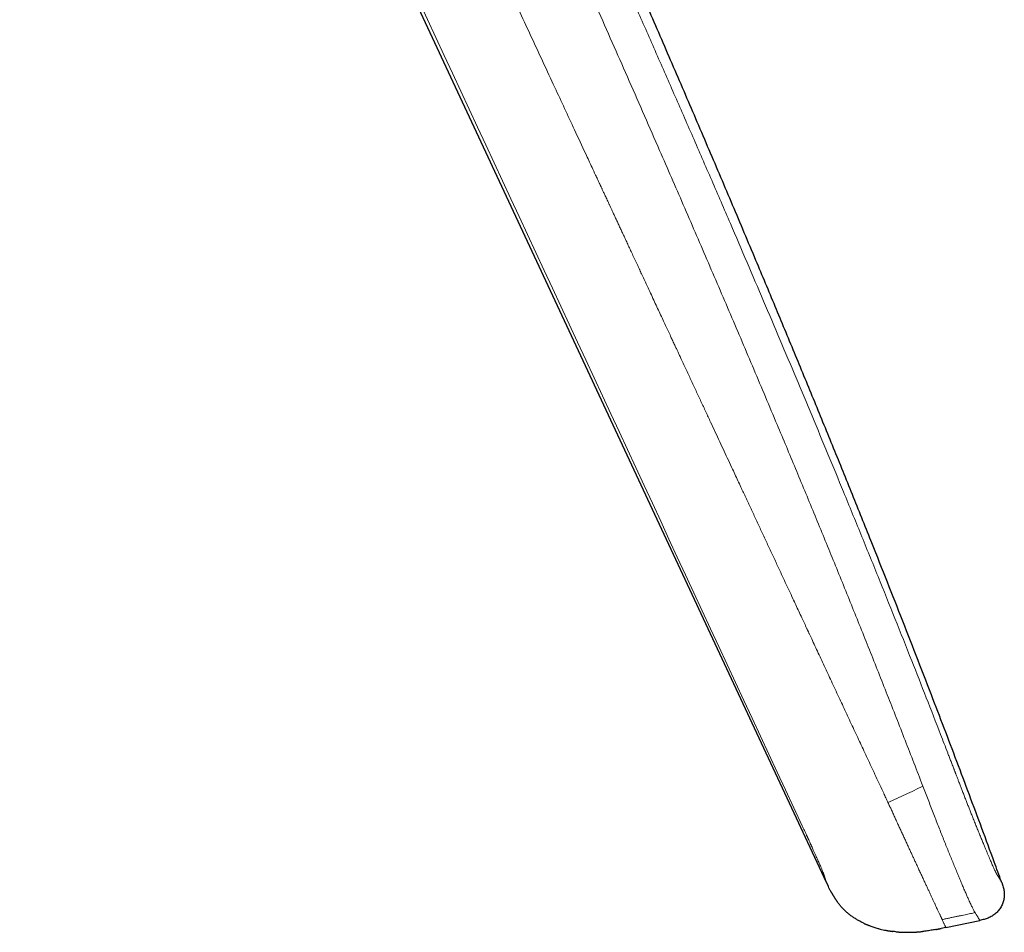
# Model space of a CAD drawing. Header units: millimetres. Extents: x 8 to 727, y 12 to 427.
# Tile 90 of 91: x 683 to 727, y 326 to 366. Entities that reach past the tile are written whole.
import ezdxf

# ---------------------------------------------------------------- set-up
doc = ezdxf.new("R2010")
doc.units = ezdxf.units.MM

msp = doc.modelspace()

# ---------------------------------------------------------------- linework, layer by layer
at = {"color": 7, "linetype": 'Continuous', "lineweight": 30}
for p, q in [((694.895, 379.298), (718.867, 327.89)), ((718.873, 327.878), (718.867, 327.89)), ((726.711, 327.898), (726.712, 327.896)), ((724.223, 325.857), (725.742, 326.175)), ((721.982, 325.665), (721.995, 325.664)), ((724.223, 325.857), (724.012, 325.814))]:
    msp.add_line(p, q, dxfattribs=at)
at = {"color": 252, "linetype": 'Continuous', "lineweight": 0}
for p, q in [((723.195, 332.176), (723.138, 332.326)), ((721.853, 325.68), (721.852, 325.681))]:
    msp.add_line(p, q, dxfattribs=at)
at = {"color": 7, "linetype": 'Continuous', "lineweight": 30}
for points, knots in [([(726.712, 327.896), (726.604, 328.193), (726.314, 328.991), (725.835, 330.288), (725.277, 331.787), (724.714, 333.284), (724.146, 334.78), (723.54, 336.362), (722.894, 338.03), (722.209, 339.785), (721.519, 341.536), (720.779, 343.396), (719.989, 345.364), (719.148, 347.44), (718.3, 349.513), (717.447, 351.583), (716.588, 353.651), (715.666, 355.855), (714.681, 358.193), (713.63, 360.666), (712.572, 363.136), (711.507, 365.603), (710.442, 368.051), (709.377, 370.481), (708.312, 372.893), (707.241, 375.302), (706.136, 377.772), (704.994, 380.302), (703.817, 382.893), (702.633, 385.48), (701.441, 388.063), (700.242, 390.641), (699.06, 393.166), (697.893, 395.639), (696.741, 398.063), (695.581, 400.487), (694.414, 402.911), (693.239, 405.333), (692.058, 407.752), (690.87, 410.167), (689.677, 412.577), (688.479, 414.982), (687.281, 417.368), (686.085, 419.735), (684.891, 422.082), (683.789, 424.235), (683.082, 425.604), (682.779, 426.193)], [0, 0, 0, 0, 0.0088103, 0.0236422, 0.0384912, 0.053346, 0.0681963, 0.0830405, 0.1005283, 0.1180094, 0.1354848, 0.1529555, 0.173749, 0.1945386, 0.2153255, 0.2361112, 0.2568968, 0.2776831, 0.302627, 0.3275702, 0.3525112, 0.3774485, 0.4023807, 0.4268611, 0.4513356, 0.475805, 0.5002704, 0.5266876, 0.5531038, 0.5795172, 0.6059223, 0.632313, 0.6586887, 0.6835647, 0.7084731, 0.7334203, 0.7583945, 0.7833837, 0.8083759, 0.8333592, 0.8583233, 0.8832667, 0.9081916, 0.9326559, 0.9571076, 0.98155, 1, 1, 1, 1]), ([(718.867, 327.891), (718.867, 327.89), (718.868, 327.888), (718.871, 327.883), (718.874, 327.875), (718.878, 327.867), (718.883, 327.858), (718.887, 327.849), (718.892, 327.839), (718.896, 327.829), (718.901, 327.82), (718.905, 327.811), (718.908, 327.804), (718.911, 327.798), (718.915, 327.79), (718.918, 327.783), (718.921, 327.776), (718.924, 327.769), (718.928, 327.761), (718.933, 327.751), (718.938, 327.741), (718.942, 327.732), (718.946, 327.722), (718.95, 327.714), (718.954, 327.707), (718.957, 327.7), (718.96, 327.694), (718.962, 327.689), (718.963, 327.687), (718.963, 327.686)], [0, 0, 0, 0, 0.019865, 0.096366, 0.164219, 0.223454, 0.274126, 0.316335, 0.350255, 0.376218, 0.390906, 0.402228, 0.407081, 0.414055, 0.421092, 0.430512, 0.435236, 0.440162, 0.451638, 0.466484, 0.492647, 0.526727, 0.569026, 0.619692, 0.678796, 0.746376, 0.822442, 0.90699, 1, 1, 1, 1]), ([(726.724, 327.864), (726.731, 327.844), (726.749, 327.794), (726.776, 327.713), (726.802, 327.62), (726.821, 327.525), (726.834, 327.429), (726.838, 327.332), (726.834, 327.235), (726.822, 327.139), (726.801, 327.044), (726.772, 326.952), (726.735, 326.862), (726.69, 326.776), (726.639, 326.694), (726.581, 326.616), (726.516, 326.544), (726.446, 326.477), (726.37, 326.417), (726.289, 326.364), (726.204, 326.317), (726.116, 326.278), (726.024, 326.245), (725.931, 326.218), (725.837, 326.195), (725.774, 326.182), (725.742, 326.175)], [0, 0, 0, 0, 0.02738, 0.069676, 0.111971, 0.154282, 0.19657, 0.238823, 0.281088, 0.323375, 0.365668, 0.407955, 0.450245, 0.49254, 0.534833, 0.577122, 0.619408, 0.661697, 0.703983, 0.746256, 0.788522, 0.830813, 0.873111, 0.915383, 0.957684, 1, 1, 1, 1]), ([(726.724, 327.864), (726.721, 327.873), (726.717, 327.884), (726.712, 327.896), (726.711, 327.898)], [0, 0, 0, 0, 0.811671, 1, 1, 1, 1]), ([(719.086, 327.444), (719.063, 327.488), (719.02, 327.568), (718.981, 327.65), (718.964, 327.686)], [0, 0, 0, 0, 0.55029, 1, 1, 1, 1]), ([(719.086, 327.444), (719.087, 327.442), (719.089, 327.438), (719.092, 327.432), (719.096, 327.426), (719.1, 327.419), (719.104, 327.412), (719.108, 327.405), (719.113, 327.397), (719.118, 327.388), (719.123, 327.38), (719.128, 327.371), (719.134, 327.361), (719.139, 327.352), (719.145, 327.341), (719.151, 327.331), (719.156, 327.322), (719.161, 327.315), (719.165, 327.307), (719.17, 327.299), (719.176, 327.289), (719.183, 327.277), (719.191, 327.264), (719.199, 327.25), (719.208, 327.237), (719.216, 327.224), (719.223, 327.212), (719.229, 327.202), (719.236, 327.192), (719.244, 327.179), (719.253, 327.165), (719.263, 327.149), (719.273, 327.133), (719.283, 327.118), (719.294, 327.102), (719.305, 327.086), (719.316, 327.069), (719.326, 327.054), (719.337, 327.039), (719.346, 327.025), (719.356, 327.011), (719.365, 326.999), (719.373, 326.988), (719.378, 326.982), (719.38, 326.978)], [0, 0, 0, 0, 0.054823, 0.106357, 0.154564, 0.199415, 0.240889, 0.278323, 0.312482, 0.343369, 0.370996, 0.3933, 0.412954, 0.429996, 0.444491, 0.456538, 0.462903, 0.468448, 0.473277, 0.477545, 0.481471, 0.487328, 0.493619, 0.499592, 0.505913, 0.512572, 0.518044, 0.524098, 0.530849, 0.538379, 0.552182, 0.568279, 0.586761, 0.607683, 0.631075, 0.660222, 0.692491, 0.727874, 0.766351, 0.807896, 0.85165, 0.898287, 0.947756, 1, 1, 1, 1]), ([(720.56, 326.04), (720.546, 326.047), (720.483, 326.075), (720.375, 326.131), (720.238, 326.208), (720.104, 326.293), (719.975, 326.383), (719.851, 326.481), (719.735, 326.582), (719.628, 326.687), (719.528, 326.796), (719.445, 326.893), (719.398, 326.956), (719.381, 326.979)], [0, 0, 0, 0, 0.031702, 0.135219, 0.238781, 0.342341, 0.445853, 0.5493, 0.6527, 0.749211, 0.845764, 0.942369, 1, 1, 1, 1]), ([(720.559, 326.04), (720.564, 326.037), (720.573, 326.033), (720.587, 326.027), (720.599, 326.022), (720.61, 326.016), (720.62, 326.012), (720.631, 326.007), (720.643, 326.002), (720.661, 325.994), (720.683, 325.985), (720.711, 325.973), (720.749, 325.958), (720.8, 325.938), (720.869, 325.912), (720.951, 325.883), (721.043, 325.853), (721.153, 325.82), (721.275, 325.787), (721.409, 325.756), (721.518, 325.733), (721.602, 325.718), (721.661, 325.708), (721.712, 325.7), (721.754, 325.693), (721.79, 325.688), (721.824, 325.684), (721.844, 325.681), (721.854, 325.68)], [0, 0, 0, 0, 0.032274, 0.058841, 0.079853, 0.092169, 0.101852, 0.109532, 0.118567, 0.129004, 0.14831, 0.168452, 0.190289, 0.232836, 0.279945, 0.341983, 0.410181, 0.478912, 0.576147, 0.670163, 0.760977, 0.804326, 0.845336, 0.884663, 0.9135, 0.942121, 0.970849, 1, 1, 1, 1]), ([(721.983, 325.666), (721.947, 325.669), (721.904, 325.673), (721.861, 325.679), (721.853, 325.68)], [0, 0, 0, 0, 0.818591, 1, 1, 1, 1]), ([(721.983, 325.665), (721.987, 325.665), (721.994, 325.664), (722.007, 325.663), (722.021, 325.662), (722.036, 325.66), (722.052, 325.659), (722.07, 325.657), (722.09, 325.656), (722.111, 325.654), (722.136, 325.652), (722.165, 325.65), (722.201, 325.648), (722.243, 325.646), (722.291, 325.644), (722.346, 325.642), (722.405, 325.64), (722.466, 325.64), (722.523, 325.64), (722.574, 325.64), (722.623, 325.641), (722.669, 325.642), (722.71, 325.643), (722.742, 325.645), (722.765, 325.646), (722.78, 325.647), (722.786, 325.647), (722.788, 325.647), (722.788, 325.647), (722.789, 325.647), (722.791, 325.647), (722.792, 325.647), (722.794, 325.647), (722.796, 325.647), (722.801, 325.648), (722.809, 325.648), (722.822, 325.649), (722.839, 325.65), (722.862, 325.651), (722.891, 325.652), (722.926, 325.655), (722.967, 325.657), (723.013, 325.661), (723.065, 325.665), (723.122, 325.671), (723.162, 325.675), (723.182, 325.677)], [0, 0, 0, 0, 0.02328, 0.043538, 0.060979, 0.075936, 0.088948, 0.100831, 0.113251, 0.126987, 0.142291, 0.162402, 0.184808, 0.21452, 0.247572, 0.28399, 0.327575, 0.371587, 0.411843, 0.448356, 0.481148, 0.516938, 0.546998, 0.5714, 0.590262, 0.603834, 0.608836, 0.612871, 0.616196, 0.618721, 0.619785, 0.620803, 0.62186, 0.623028, 0.6259, 0.631961, 0.640403, 0.655555, 0.675259, 0.703411, 0.737604, 0.777859, 0.824195, 0.876636, 0.93522, 1, 1, 1, 1]), ([(723.774, 325.767), (723.702, 325.754), (723.557, 325.728), (723.36, 325.698), (723.234, 325.684), (723.182, 325.678)], [0, 0, 0, 0, 0.363214, 0.739848, 1, 1, 1, 1]), ([(723.774, 325.767), (723.776, 325.767), (723.781, 325.768), (723.789, 325.77), (723.797, 325.772), (723.805, 325.774), (723.813, 325.776), (723.821, 325.777), (723.829, 325.779), (723.836, 325.781), (723.844, 325.782), (723.85, 325.784), (723.856, 325.785), (723.861, 325.786), (723.864, 325.786), (723.868, 325.787), (723.873, 325.788), (723.88, 325.789), (723.887, 325.791), (723.896, 325.792), (723.906, 325.794), (723.918, 325.796), (723.931, 325.799), (723.945, 325.801), (723.961, 325.804), (723.978, 325.807), (723.995, 325.81), (724.006, 325.813), (724.012, 325.814)], [0, 0, 0, 0, 0.090945, 0.172452, 0.244536, 0.307214, 0.36051, 0.397795, 0.428658, 0.45321, 0.467623, 0.47883, 0.487291, 0.490814, 0.494125, 0.497502, 0.501198, 0.510207, 0.522072, 0.537178, 0.562661, 0.594449, 0.632659, 0.687087, 0.750955, 0.824341, 0.907324, 1, 1, 1, 1])]:
    msp.add_open_spline(points, degree=3, knots=knots, dxfattribs=at)
at = {"color": 252, "linetype": 'Continuous', "lineweight": 0}
for points, knots in [([(682.779, 426.193), (682.78, 426.191), (682.781, 426.188), (682.79, 426.169), (682.803, 426.139), (682.822, 426.097), (682.846, 426.044), (682.875, 425.98), (682.908, 425.906), (682.945, 425.823), (682.987, 425.73), (683.033, 425.627), (683.085, 425.511), (683.144, 425.381), (683.208, 425.238), (683.278, 425.082), (683.352, 424.915), (683.432, 424.736), (683.516, 424.55), (683.602, 424.357), (683.69, 424.159), (683.782, 423.951), (683.879, 423.735), (683.981, 423.505), (684.089, 423.26), (684.205, 423), (684.325, 422.728), (684.45, 422.445), (684.58, 422.152), (684.711, 421.854), (684.843, 421.555), (684.975, 421.253), (685.111, 420.944), (685.251, 420.626), (685.396, 420.295), (685.547, 419.95), (685.703, 419.592), (685.862, 419.228), (686.024, 418.857), (686.188, 418.48), (686.352, 418.103), (686.516, 417.727), (686.679, 417.354), (686.844, 416.974), (687.012, 416.589), (687.186, 416.189), (687.366, 415.774), (687.554, 415.345), (687.744, 414.909), (687.937, 414.468), (688.134, 414.019), (688.329, 413.574), (688.522, 413.134), (688.713, 412.703), (688.903, 412.271), (689.095, 411.839), (689.291, 411.398), (689.492, 410.947), (689.699, 410.486), (689.908, 410.023), (690.119, 409.558), (690.331, 409.093), (690.54, 408.637), (690.745, 408.19), (690.948, 407.753), (691.152, 407.316), (691.357, 406.879), (691.567, 406.434), (691.781, 405.983), (691.999, 405.526), (692.217, 405.073), (692.436, 404.623), (692.654, 404.177), (692.867, 403.743), (693.077, 403.32), (693.282, 402.908), (693.488, 402.5), (693.693, 402.094), (693.884, 401.72), (694.061, 401.374), (694.224, 401.058), (694.387, 400.744), (694.55, 400.432), (694.713, 400.122), (694.876, 399.813), (695.033, 399.517), (695.159, 399.281), (695.254, 399.104), (695.324, 398.972), (695.398, 398.835), (695.474, 398.693), (695.553, 398.546), (695.628, 398.408), (695.697, 398.281), (695.759, 398.165), (695.823, 398.047), (695.874, 397.953), (695.909, 397.889), (695.926, 397.858), (695.941, 397.829), (695.956, 397.801), (695.972, 397.771), (695.989, 397.741), (696.006, 397.709), (696.023, 397.678), (696.04, 397.646), (696.057, 397.615), (696.074, 397.583), (696.091, 397.552), (696.12, 397.499), (696.159, 397.427), (696.207, 397.338), (696.25, 397.257), (696.283, 397.196), (696.307, 397.151), (696.325, 397.117), (696.348, 397.075), (696.375, 397.024), (696.404, 396.969), (696.434, 396.914), (696.478, 396.832), (696.536, 396.722), (696.609, 396.584), (696.681, 396.448), (696.752, 396.313), (696.852, 396.122), (696.984, 395.869), (697.149, 395.549), (697.317, 395.224), (697.497, 394.873), (697.689, 394.497), (697.894, 394.092), (698.1, 393.681), (698.307, 393.269), (698.511, 392.859), (698.684, 392.508), (698.827, 392.218), (698.94, 391.988), (699.05, 391.763), (699.157, 391.542), (699.263, 391.325), (699.369, 391.106), (699.468, 390.899), (699.563, 390.702), (699.651, 390.518), (699.741, 390.33), (699.832, 390.139), (699.924, 389.944), (700.015, 389.753), (700.103, 389.567), (700.19, 389.382), (700.282, 389.187), (700.38, 388.979), (700.479, 388.768), (700.58, 388.554), (700.653, 388.398), (700.702, 388.293), (700.725, 388.243), (700.749, 388.193), (700.773, 388.142), (700.795, 388.094), (700.812, 388.058), (700.829, 388.022), (700.851, 387.976), (700.882, 387.909), (700.921, 387.827), (700.966, 387.729), (701.018, 387.617), (701.078, 387.49), (701.142, 387.352), (701.205, 387.218), (701.261, 387.097), (701.311, 386.99), (701.359, 386.888), (701.404, 386.791), (701.524, 386.534), (701.725, 386.101), (702.009, 385.49), (702.3, 384.864), (702.59, 384.238), (702.88, 383.611), (703.169, 382.984), (703.458, 382.357), (704.035, 381.101), (704.897, 379.215), (705.759, 377.317), (706.338, 376.037), (706.637, 375.376), (706.935, 374.715), (707.232, 374.054), (707.529, 373.392), (708.01, 372.319), (708.675, 370.833), (709.521, 368.93), (710.368, 367.019), (711.213, 365.101), (712.058, 363.175), (712.902, 361.241), (713.744, 359.302), (714.552, 357.43), (715.326, 355.628), (716.063, 353.9), (716.794, 352.178), (717.518, 350.463), (718.234, 348.754), (718.942, 347.052), (719.671, 345.288), (720.419, 343.461), (721.186, 341.57), (721.944, 339.683), (722.664, 337.875), (723.345, 336.144), (723.88, 334.77), (724.207, 333.923), (724.332, 333.599), (724.365, 333.514), (724.4, 333.423), (724.435, 333.332), (724.471, 333.239), (724.507, 333.144), (724.544, 333.049), (724.572, 332.974), (724.594, 332.918), (724.61, 332.877), (724.624, 332.839), (724.638, 332.804), (724.65, 332.771), (724.666, 332.732), (724.695, 332.655), (724.738, 332.544), (724.785, 332.421), (724.825, 332.317), (724.859, 332.23), (724.891, 332.147), (724.921, 332.068), (724.966, 331.954), (725.024, 331.804), (725.094, 331.622), (725.162, 331.448), (725.229, 331.28), (725.295, 331.113), (725.362, 330.944), (725.434, 330.763), (725.51, 330.572), (725.59, 330.373), (725.669, 330.177), (725.748, 329.984), (725.825, 329.794), (725.897, 329.617), (725.963, 329.456), (726.022, 329.314), (726.077, 329.181), (726.128, 329.058), (726.176, 328.943), (726.221, 328.838), (726.262, 328.741), (726.3, 328.654), (726.335, 328.574), (726.368, 328.503), (726.392, 328.451), (726.409, 328.415), (726.421, 328.39), (726.432, 328.367), (726.443, 328.345), (726.453, 328.324), (726.463, 328.305), (726.474, 328.285), (726.485, 328.265), (726.497, 328.243), (726.509, 328.223), (726.52, 328.205), (726.529, 328.19), (726.537, 328.177), (726.545, 328.165), (726.552, 328.154), (726.56, 328.142), (726.567, 328.131), (726.574, 328.119), (726.581, 328.108), (726.589, 328.097), (726.596, 328.085), (726.606, 328.069), (726.618, 328.049), (726.632, 328.026), (726.645, 328.006), (726.656, 327.987), (726.671, 327.963), (726.688, 327.936), (726.702, 327.913), (726.71, 327.9), (726.711, 327.899), (726.711, 327.898)], [0, 0, 0, 0, 0.004075, 0.008126, 0.012156, 0.016166, 0.020159, 0.024139, 0.02788, 0.031614, 0.035342, 0.039067, 0.04279, 0.046743, 0.0507, 0.054663, 0.058635, 0.062619, 0.066614, 0.070371, 0.074118, 0.077856, 0.081587, 0.085315, 0.089256, 0.093212, 0.097188, 0.101184, 0.105206, 0.109219, 0.112992, 0.116768, 0.12055, 0.124339, 0.128139, 0.132146, 0.136143, 0.140132, 0.144116, 0.148097, 0.152077, 0.155831, 0.159588, 0.163351, 0.167121, 0.1709, 0.174941, 0.178994, 0.18306, 0.187143, 0.191244, 0.195383, 0.199273, 0.203137, 0.206977, 0.210794, 0.214591, 0.218612, 0.22263, 0.226647, 0.230667, 0.23469, 0.2387, 0.242468, 0.246234, 0.250001, 0.25377, 0.257543, 0.261524, 0.265487, 0.269435, 0.27337, 0.277295, 0.281212, 0.2849, 0.288585, 0.292271, 0.295958, 0.29965, 0.30259, 0.305535, 0.308487, 0.311446, 0.314413, 0.317389, 0.320376, 0.32309, 0.324347, 0.32566, 0.32703, 0.328457, 0.329941, 0.331482, 0.332656, 0.333811, 0.335017, 0.33629, 0.336681, 0.336971, 0.337261, 0.33755, 0.33784, 0.338163, 0.338486, 0.338809, 0.339132, 0.339455, 0.339778, 0.340101, 0.340424, 0.341407, 0.342309, 0.343131, 0.343872, 0.344178, 0.344468, 0.344903, 0.345449, 0.345994, 0.34654, 0.347085, 0.348449, 0.349813, 0.35115, 0.352435, 0.353735, 0.356691, 0.359725, 0.362836, 0.365881, 0.369552, 0.373279, 0.377049, 0.380781, 0.38447, 0.388116, 0.390195, 0.392231, 0.394223, 0.396173, 0.398081, 0.399954, 0.401924, 0.403503, 0.405109, 0.406743, 0.408404, 0.410094, 0.411811, 0.41336, 0.414937, 0.416623, 0.418419, 0.420326, 0.422094, 0.423948, 0.424375, 0.424808, 0.425244, 0.425685, 0.42613, 0.42647, 0.426626, 0.427075, 0.427654, 0.428363, 0.429202, 0.430171, 0.43127, 0.432499, 0.43374, 0.43472, 0.435637, 0.436514, 0.437353, 0.438152, 0.443163, 0.448556, 0.453952, 0.459348, 0.464746, 0.470144, 0.475544, 0.480945, 0.502559, 0.524189, 0.529857, 0.535526, 0.541196, 0.546868, 0.552541, 0.558215, 0.574453, 0.590745, 0.607092, 0.623492, 0.639947, 0.656455, 0.673017, 0.689556, 0.704332, 0.71904, 0.733679, 0.74825, 0.762753, 0.777187, 0.791555, 0.807581, 0.823555, 0.839479, 0.855354, 0.869284, 0.883176, 0.890009, 0.89061, 0.891336, 0.892142, 0.892904, 0.893622, 0.894495, 0.895294, 0.896017, 0.89638, 0.89672, 0.897038, 0.897333, 0.897606, 0.897869, 0.898325, 0.899533, 0.900672, 0.901444, 0.902181, 0.902883, 0.903551, 0.904185, 0.90582, 0.907396, 0.908915, 0.910392, 0.911903, 0.913462, 0.915072, 0.917016, 0.918984, 0.920977, 0.923001, 0.925058, 0.927152, 0.928935, 0.930639, 0.932266, 0.933862, 0.935454, 0.937011, 0.938537, 0.94006, 0.941589, 0.943128, 0.944691, 0.945409, 0.946136, 0.946873, 0.947621, 0.948379, 0.949148, 0.949928, 0.951035, 0.952228, 0.953509, 0.954877, 0.956013, 0.957007, 0.957989, 0.959089, 0.960246, 0.961302, 0.962359, 0.963434, 0.964562, 0.965674, 0.966771, 0.969446, 0.972023, 0.974503, 0.976939, 0.979521, 0.985264, 0.990979, 0.996668, 1, 1, 1, 1]), ([(723.138, 332.326), (722.875, 333.006), (722.351, 334.363), (721.555, 336.392), (720.753, 338.411), (719.946, 340.419), (719.134, 342.419), (718.317, 344.41), (717.497, 346.393), (716.601, 348.536), (715.631, 350.84), (714.583, 353.303), (713.531, 355.757), (712.475, 358.202), (711.318, 360.861), (710.059, 363.734), (708.697, 366.821), (707.329, 369.901), (705.953, 372.976), (704.666, 375.827), (703.47, 378.456), (702.367, 380.865), (701.257, 383.273), (700.138, 385.681), (699.387, 387.286), (699.01, 388.089)], [0, 0, 0, 0, 0.036032, 0.071926, 0.107695, 0.143345, 0.178883, 0.214314, 0.249645, 0.284881, 0.329054, 0.373101, 0.417035, 0.46087, 0.504621, 0.560202, 0.615695, 0.671126, 0.726525, 0.781918, 0.825454, 0.869018, 0.912621, 0.956277, 1, 1, 1, 1]), ([(721.441, 331.863), (721.382, 331.988), (721.266, 332.237), (721.094, 332.607), (720.924, 332.971), (720.758, 333.326), (720.595, 333.675), (720.436, 334.016), (720.275, 334.362), (720.112, 334.71), (719.948, 335.063), (719.787, 335.408), (719.629, 335.745), (719.469, 336.088), (719.307, 336.437), (719.142, 336.79), (718.981, 337.136), (718.823, 337.476), (718.667, 337.809), (718.515, 338.136), (718.365, 338.457), (718.228, 338.751), (718.136, 338.949), (718.088, 339.052), (718.073, 339.083), (718.058, 339.115), (718.043, 339.147), (718.026, 339.184), (717.975, 339.294), (717.89, 339.475), (717.768, 339.736), (717.641, 340.009), (717.509, 340.292), (717.364, 340.602), (717.208, 340.939), (717.039, 341.3), (716.873, 341.657), (716.686, 342.058), (716.477, 342.505), (716.248, 342.997), (716.02, 343.487), (715.792, 343.975), (715.621, 344.342), (715.506, 344.588), (715.447, 344.715), (715.388, 344.843), (715.327, 344.972), (715.267, 345.102), (715.206, 345.234), (715.144, 345.366), (715.058, 345.549), (714.949, 345.785), (714.814, 346.074), (714.661, 346.402), (714.489, 346.771), (714.297, 347.183), (714.101, 347.603), (713.9, 348.036), (713.692, 348.481), (713.479, 348.938), (713.262, 349.405), (713.04, 349.881), (712.814, 350.367), (712.584, 350.861), (712.415, 351.224), (712.309, 351.45), (712.272, 351.53), (712.238, 351.603), (712.208, 351.669), (712.177, 351.735), (712.145, 351.802), (712.095, 351.911), (712.024, 352.062), (711.927, 352.271), (711.821, 352.498), (711.707, 352.745), (711.585, 353.005), (711.457, 353.28), (711.323, 353.569), (711.185, 353.866), (711.042, 354.172), (710.907, 354.463), (710.779, 354.737), (710.664, 354.984), (710.585, 355.155), (710.538, 355.255), (710.521, 355.292), (710.501, 355.336), (710.466, 355.41), (710.401, 355.551), (710.305, 355.756), (710.196, 355.991), (710.091, 356.217), (709.989, 356.435), (709.892, 356.645), (709.798, 356.846), (709.709, 357.038), (709.623, 357.222), (709.542, 357.397), (709.465, 357.562), (709.392, 357.718), (709.324, 357.865), (709.259, 358.004), (709.2, 358.132), (709.145, 358.251), (709.094, 358.36), (709.047, 358.461), (709.003, 358.555), (708.963, 358.642), (708.926, 358.721), (708.893, 358.792), (708.863, 358.856), (708.837, 358.913), (708.814, 358.962), (708.794, 359.004), (708.779, 359.038), (708.766, 359.065), (708.757, 359.084), (708.752, 359.095), (708.749, 359.101), (708.749, 359.102), (708.747, 359.106), (708.744, 359.112), (708.739, 359.122), (708.735, 359.131), (708.731, 359.141), (708.726, 359.151), (708.722, 359.16), (708.717, 359.17), (708.705, 359.196), (708.678, 359.255), (708.622, 359.374), (708.523, 359.587), (708.347, 359.966), (708.033, 360.64), (707.624, 361.518), (707.163, 362.51), (706.695, 363.516), (706.203, 364.576), (705.685, 365.69), (705.113, 366.923), (704.484, 368.277), (703.798, 369.754), (703.113, 371.231), (702.62, 372.294), (702.321, 372.939), (702.217, 373.163), (702.115, 373.383), (702.013, 373.603), (701.911, 373.823), (701.808, 374.045), (701.705, 374.266), (701.528, 374.649), (701.275, 375.195), (700.957, 375.881), (700.648, 376.547), (700.349, 377.194), (700.046, 377.846), (699.716, 378.56), (699.429, 379.18), (699.239, 379.59), (699.172, 379.734), (699.155, 379.772), (699.133, 379.817), (699.11, 379.867), (699.087, 379.917), (699.036, 380.028), (698.946, 380.222), (698.818, 380.497), (698.683, 380.79), (698.551, 381.075), (698.422, 381.353), (698.296, 381.624), (698.174, 381.888), (698.056, 382.144), (697.941, 382.392), (697.829, 382.634), (697.721, 382.867), (697.616, 383.094), (697.515, 383.312), (697.417, 383.524), (697.32, 383.734), (697.223, 383.943), (697.127, 384.149), (697.036, 384.347), (696.949, 384.535), (696.868, 384.708), (696.795, 384.866), (696.728, 385.011), (696.664, 385.148), (696.604, 385.278), (696.547, 385.401), (696.495, 385.515), (696.446, 385.619), (696.402, 385.715), (696.36, 385.805), (696.322, 385.888), (696.285, 385.968), (696.25, 386.044), (696.216, 386.115), (696.187, 386.178), (696.162, 386.232), (696.141, 386.277), (696.125, 386.312), (696.113, 386.339), (696.103, 386.358), (696.097, 386.372), (696.093, 386.381), (696.091, 386.386), (696.09, 386.389), (696.089, 386.39), (696.089, 386.39)], [0, 0, 0, 0, 0.006919, 0.013721, 0.020395, 0.026934, 0.033335, 0.039605, 0.045746, 0.052359, 0.058828, 0.065158, 0.071356, 0.077427, 0.08406, 0.090551, 0.096907, 0.103136, 0.109246, 0.115245, 0.121141, 0.126942, 0.131444, 0.13203, 0.132615, 0.133199, 0.133782, 0.134373, 0.135239, 0.13983, 0.144348, 0.14964, 0.154844, 0.159967, 0.166716, 0.173353, 0.179892, 0.186351, 0.195468, 0.204496, 0.213475, 0.222434, 0.231373, 0.233679, 0.236006, 0.238354, 0.240722, 0.243112, 0.245523, 0.247955, 0.250408, 0.255619, 0.260923, 0.266322, 0.273701, 0.281249, 0.288966, 0.296852, 0.305073, 0.313467, 0.322035, 0.330774, 0.339683, 0.34876, 0.358003, 0.359643, 0.361219, 0.362415, 0.363625, 0.364846, 0.366081, 0.367328, 0.370821, 0.374409, 0.378804, 0.383333, 0.387998, 0.393144, 0.398446, 0.403902, 0.409511, 0.415275, 0.4199, 0.42462, 0.42885, 0.42932, 0.430102, 0.430907, 0.431708, 0.434195, 0.438664, 0.442976, 0.447132, 0.451131, 0.454972, 0.458657, 0.462183, 0.465552, 0.468764, 0.471818, 0.474663, 0.477357, 0.479899, 0.482289, 0.484425, 0.486423, 0.488284, 0.490007, 0.491593, 0.493041, 0.494353, 0.495527, 0.496565, 0.497466, 0.49823, 0.498858, 0.499349, 0.499704, 0.499922, 0.49998, 0.500002, 0.500004, 0.500179, 0.500354, 0.500529, 0.500704, 0.500879, 0.501054, 0.501229, 0.501404, 0.502504, 0.504467, 0.507969, 0.514212, 0.525326, 0.545052, 0.562531, 0.579888, 0.600416, 0.620823, 0.641135, 0.668237, 0.69528, 0.722326, 0.749444, 0.753708, 0.757761, 0.761776, 0.765804, 0.769844, 0.773897, 0.777962, 0.78204, 0.794943, 0.807974, 0.819716, 0.831561, 0.843506, 0.855552, 0.870803, 0.877561, 0.878058, 0.878715, 0.879638, 0.880558, 0.881474, 0.882387, 0.886644, 0.892137, 0.897498, 0.902726, 0.90782, 0.912779, 0.917603, 0.922292, 0.926845, 0.931263, 0.935543, 0.939687, 0.943694, 0.947564, 0.951297, 0.955244, 0.959025, 0.96264, 0.966087, 0.969368, 0.972146, 0.974792, 0.977306, 0.979687, 0.981937, 0.984054, 0.98593, 0.987688, 0.989329, 0.990853, 0.992259, 0.993715, 0.995019, 0.996171, 0.997173, 0.998022, 0.998615, 0.999102, 0.999484, 0.999702, 0.99986, 0.99996, 0.999995, 1, 1, 1, 1]), ([(717.794, 330.408), (713.82, 338.961), (705.871, 356.068), (697.928, 373.178), (693.957, 381.733)], [0, 0, 0, 0, 0.499999, 1, 1, 1, 1]), ([(721.632, 331.449), (721.6, 331.519), (721.537, 331.656), (721.473, 331.794), (721.441, 331.863)], [0, 0, 0, 0, 0.501913, 1, 1, 1, 1]), ([(723.195, 332.176), (722.935, 332.055), (722.413, 331.813), (721.893, 331.571), (721.632, 331.45)], [0, 0, 0, 0, 0.499996, 1, 1, 1, 1]), ([(725.529, 326.518), (725.524, 326.527), (725.512, 326.546), (725.492, 326.579), (725.469, 326.621), (725.442, 326.673), (725.41, 326.735), (725.375, 326.809), (725.335, 326.892), (725.292, 326.986), (725.241, 327.1), (725.18, 327.237), (725.109, 327.4), (725.033, 327.576), (724.953, 327.763), (724.87, 327.962), (724.783, 328.17), (724.693, 328.387), (724.6, 328.612), (724.505, 328.846), (724.406, 329.088), (724.305, 329.338), (724.202, 329.596), (724.096, 329.862), (723.988, 330.134), (723.878, 330.413), (723.767, 330.698), (723.654, 330.987), (723.54, 331.281), (723.425, 331.578), (723.31, 331.877), (723.233, 332.076), (723.195, 332.176)], [0, 0, 0, 0, 0.028213, 0.056399, 0.084562, 0.112712, 0.140868, 0.168518, 0.196139, 0.223726, 0.25129, 0.287077, 0.322881, 0.358713, 0.394564, 0.430419, 0.466254, 0.502042, 0.537773, 0.573455, 0.609104, 0.644736, 0.680371, 0.716002, 0.751612, 0.787185, 0.822711, 0.858192, 0.893625, 0.929051, 0.964514, 1, 1, 1, 1]), ([(724.059, 326.212), (724.055, 326.219), (724.047, 326.236), (724.033, 326.264), (724.017, 326.298), (723.996, 326.34), (723.973, 326.387), (723.949, 326.438), (723.924, 326.491), (723.896, 326.55), (723.865, 326.615), (723.829, 326.692), (723.786, 326.784), (723.737, 326.891), (723.683, 327.007), (723.626, 327.131), (723.565, 327.262), (723.502, 327.399), (723.436, 327.541), (723.367, 327.69), (723.295, 327.846), (723.22, 328.008), (723.141, 328.177), (723.06, 328.352), (722.977, 328.532), (722.897, 328.705), (722.821, 328.868), (722.75, 329.021), (722.678, 329.177), (722.604, 329.336), (722.528, 329.501), (722.449, 329.672), (722.368, 329.849), (722.285, 330.029), (722.202, 330.21), (722.118, 330.393), (722.035, 330.574), (721.953, 330.753), (721.873, 330.927), (721.792, 331.102), (721.712, 331.276), (721.659, 331.392), (721.632, 331.449)], [0, 0, 0, 0, 0.02493, 0.050214, 0.075836, 0.101792, 0.128057, 0.148895, 0.169906, 0.191083, 0.212421, 0.233908, 0.261453, 0.289204, 0.317155, 0.345298, 0.37362, 0.401594, 0.429706, 0.457936, 0.486261, 0.515178, 0.544153, 0.573172, 0.602221, 0.631291, 0.654144, 0.676998, 0.699841, 0.722663, 0.745457, 0.769595, 0.793679, 0.817697, 0.841639, 0.865505, 0.889291, 0.911639, 0.933892, 0.956036, 0.978074, 1, 1, 1, 1]), ([(718.763, 328.23), (718.761, 328.235), (718.758, 328.245), (718.749, 328.269), (718.738, 328.297), (718.724, 328.333), (718.707, 328.374), (718.687, 328.421), (718.664, 328.476), (718.637, 328.54), (718.605, 328.613), (718.571, 328.692), (718.534, 328.777), (718.494, 328.868), (718.449, 328.969), (718.4, 329.079), (718.347, 329.199), (718.297, 329.309), (718.253, 329.408), (718.223, 329.473), (718.203, 329.517), (718.193, 329.54), (718.182, 329.563), (718.171, 329.587), (718.161, 329.61), (718.139, 329.657), (718.107, 329.729), (718.073, 329.804), (718.048, 329.858), (718.033, 329.89), (718.018, 329.923), (718.001, 329.96), (717.968, 330.031), (717.92, 330.136), (717.858, 330.271), (717.815, 330.362), (717.794, 330.408)], [0, 0, 0, 0, 0.035157, 0.070287, 0.105495, 0.140887, 0.176564, 0.212629, 0.249179, 0.290519, 0.331805, 0.373169, 0.414741, 0.45665, 0.499019, 0.546327, 0.593191, 0.639784, 0.670477, 0.70118, 0.70923, 0.717285, 0.725346, 0.733414, 0.74149, 0.749575, 0.781677, 0.81423, 0.824565, 0.834953, 0.845396, 0.856785, 0.871362, 0.914459, 0.957278, 1, 1, 1, 1]), ([(718.867, 327.891), (718.867, 327.892), (718.866, 327.893), (718.863, 327.906), (718.857, 327.923), (718.852, 327.939), (718.849, 327.951), (718.844, 327.965), (718.84, 327.98), (718.835, 327.995), (718.83, 328.01), (718.826, 328.024), (718.822, 328.037), (718.818, 328.051), (718.813, 328.066), (718.809, 328.081), (718.804, 328.096), (718.799, 328.111), (718.795, 328.127), (718.79, 328.143), (718.786, 328.155), (718.783, 328.164), (718.781, 328.169), (718.78, 328.175), (718.778, 328.18), (718.777, 328.185), (718.775, 328.192), (718.772, 328.199), (718.77, 328.208), (718.767, 328.216), (718.765, 328.223), (718.764, 328.228), (718.763, 328.23)], [0, 0, 0, 0, 0.085405, 0.201303, 0.317275, 0.36286, 0.40846, 0.454078, 0.499713, 0.54376, 0.585815, 0.617252, 0.648599, 0.679857, 0.711027, 0.742108, 0.773102, 0.801041, 0.829033, 0.857332, 0.886334, 0.894062, 0.903621, 0.912796, 0.921588, 0.929998, 0.938025, 0.953936, 0.968088, 0.980483, 0.99112, 1, 1, 1, 1]), ([(725.529, 326.519), (725.496, 326.512), (725.427, 326.497), (725.319, 326.475), (725.204, 326.451), (725.081, 326.426), (724.95, 326.398), (724.815, 326.37), (724.675, 326.341), (724.53, 326.311), (724.379, 326.279), (724.221, 326.246), (724.113, 326.223), (724.058, 326.212)], [0, 0, 0, 0, 0.067889, 0.141014, 0.219378, 0.302979, 0.39182, 0.4859, 0.579403, 0.677565, 0.780385, 0.887863, 1, 1, 1, 1]), ([(725.742, 326.175), (725.742, 326.176), (725.741, 326.177), (725.735, 326.188), (725.724, 326.205), (725.709, 326.229), (725.691, 326.258), (725.67, 326.292), (725.648, 326.328), (725.622, 326.37), (725.594, 326.415), (725.564, 326.463), (725.541, 326.5), (725.529, 326.518)], [0, 0, 0, 0, 0.100043, 0.200106, 0.300174, 0.400232, 0.500266, 0.5836, 0.666902, 0.750171, 0.833439, 0.916726, 1, 1, 1, 1]), ([(724.058, 326.212), (724.07, 326.186), (724.093, 326.135), (724.122, 326.069), (724.149, 326.012), (724.171, 325.964), (724.189, 325.924), (724.203, 325.894), (724.214, 325.873), (724.221, 325.86), (724.222, 325.858), (724.223, 325.857)], [0, 0, 0, 0, 0.111772, 0.223625, 0.335549, 0.447534, 0.559569, 0.669643, 0.779746, 0.889868, 1, 1, 1, 1])]:
    msp.add_open_spline(points, degree=3, knots=knots, dxfattribs=at)

doc.saveas('drawing.dxf')
